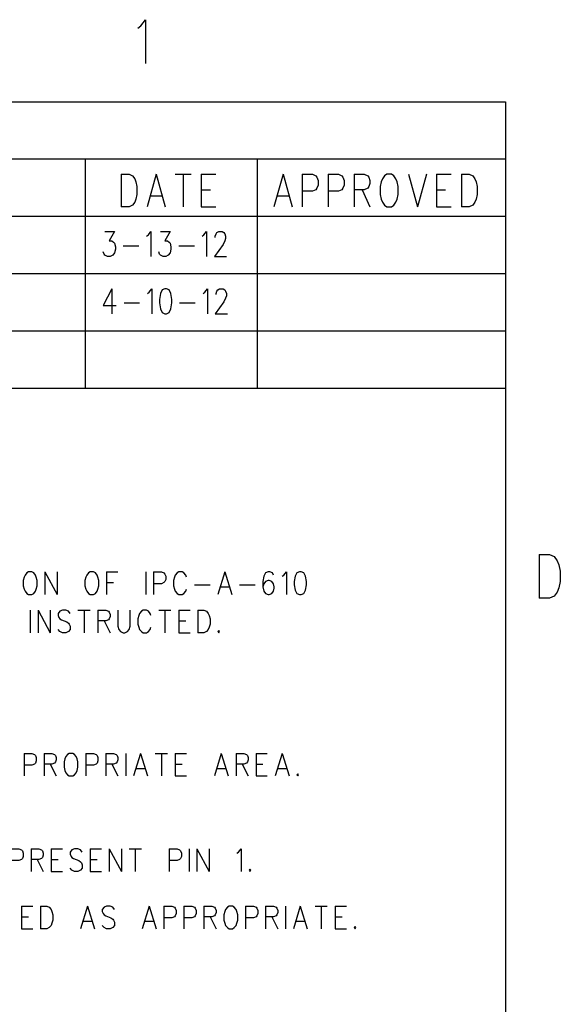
# Model space of a CAD drawing. Extents: x 2 to 38, y 4.3 to 27.6.
# Tile 25 of 25: x 34.8 to 37.8, y 22.1 to 27.5. Entities that reach past the tile are written whole.
import ezdxf

# ---------------------------------------------------------------- set-up
doc = ezdxf.new("R2010")
doc.units = 0
doc.layers.add('assy_t', color=3, linetype='CONTINUOUS')

msp = doc.modelspace()

# ---------------------------------------------------------------- linework, layer by layer
at = {"layer": 'assy_t', "color": 3}
for points in [[(35.42147, 27.48377), (35.4383, 27.49534), (35.46355, 27.53006), (35.46355, 27.28703)], [(2.54174, 4.85581), (2.54174, 27.07542), (37.45826, 27.07542), (37.45826, 4.85581), (2.54174, 4.85581)], [(30.05173, 27.07542), (30.05173, 25.80573), (37.45826, 25.80573)], [(37.45826, 26.75799), (30.05173, 26.75799)], [(30.05173, 26.75799), (30.05173, 25.4883), (37.45826, 25.4883)], [(35.1305, 26.75799), (35.1305, 25.80573)], [(36.08277, 26.75799), (36.08277, 25.80573)], [(35.32941, 26.67401), (35.32941, 26.49348)], [(35.32941, 26.67401), (35.37318, 26.67401), (35.39194, 26.66541), (35.40444, 26.64822), (35.41069, 26.63103), (35.41695, 26.60523), (35.41695, 26.56225), (35.41069, 26.53646), (35.40444, 26.51927), (35.39194, 26.50207), (35.37318, 26.49348), (35.32941, 26.49348)], [(35.52323, 26.67401), (35.47322, 26.49348)], [(35.52323, 26.67401), (35.57325, 26.49348)], [(35.62952, 26.67401), (35.71706, 26.67401)], [(35.67329, 26.67401), (35.67329, 26.49348)], [(35.77333, 26.67401), (35.77333, 26.49348)], [(35.77333, 26.67401), (35.85461, 26.67401)], [(36.22589, 26.67401), (36.17588, 26.49348)], [(36.22589, 26.67401), (36.27591, 26.49348)], [(36.33218, 26.67401), (36.33218, 26.49348)], [(36.33218, 26.67401), (36.38845, 26.67401), (36.40721, 26.66541), (36.41346, 26.65682), (36.41971, 26.63962), (36.41971, 26.61383), (36.41346, 26.59664), (36.40721, 26.58804), (36.38845, 26.57944), (36.33218, 26.57944)], [(36.47598, 26.67401), (36.47598, 26.49348)], [(36.47598, 26.67401), (36.53226, 26.67401), (36.55101, 26.66541), (36.55726, 26.65682), (36.56352, 26.63962), (36.56352, 26.61383), (36.55726, 26.59664), (36.55101, 26.58804), (36.53226, 26.57944), (36.47598, 26.57944)], [(36.61979, 26.67401), (36.61979, 26.49348)], [(36.61979, 26.67401), (36.67606, 26.67401), (36.69481, 26.66541), (36.70107, 26.65682), (36.70732, 26.63962), (36.70732, 26.62243), (36.70107, 26.60523), (36.69481, 26.59664), (36.67606, 26.58804), (36.61979, 26.58804)], [(36.8011, 26.67401), (36.7886, 26.66541), (36.77609, 26.64822), (36.76984, 26.63103), (36.76359, 26.60523), (36.76359, 26.56225), (36.76984, 26.53646), (36.77609, 26.51927), (36.7886, 26.50207), (36.8011, 26.49348), (36.82611, 26.49348), (36.83862, 26.50207), (36.85112, 26.51927), (36.85737, 26.53646), (36.86363, 26.56225), (36.86363, 26.60523), (36.85737, 26.63103), (36.85112, 26.64822), (36.83862, 26.66541), (36.82611, 26.67401), (36.8011, 26.67401)], [(36.9199, 26.67401), (36.96991, 26.49348)], [(37.01993, 26.67401), (36.96991, 26.49348)], [(37.0762, 26.67401), (37.0762, 26.49348)], [(37.0762, 26.67401), (37.15748, 26.67401)], [(37.21375, 26.67401), (37.21375, 26.49348)], [(37.21375, 26.67401), (37.25752, 26.67401), (37.27628, 26.66541), (37.28878, 26.64822), (37.29503, 26.63103), (37.30128, 26.60523), (37.30128, 26.56225), (37.29503, 26.53646), (37.28878, 26.51927), (37.27628, 26.50207), (37.25752, 26.49348), (37.21375, 26.49348)], [(35.77333, 26.58804), (35.82334, 26.58804)], [(36.66355, 26.58804), (36.70732, 26.49348)], [(37.0762, 26.58804), (37.12622, 26.58804)], [(35.49197, 26.55365), (35.5545, 26.55365)], [(36.19463, 26.55365), (36.25716, 26.55365)], [(35.77333, 26.49348), (35.85461, 26.49348)], [(37.0762, 26.49348), (37.15748, 26.49348)], [(37.45826, 26.44057), (30.05173, 26.44057)], [(35.1305, 26.44057), (35.1305, 25.4883)], [(36.08277, 26.44057), (36.08277, 25.4883)], [(35.23957, 26.35725), (35.29248, 26.35725), (35.26362, 26.30434), (35.27805, 26.30434), (35.28767, 26.29773), (35.29248, 26.29112), (35.29729, 26.27128), (35.29729, 26.25805), (35.29248, 26.23821), (35.28286, 26.22499), (35.26843, 26.21838), (35.254, 26.21838), (35.23957, 26.22499), (35.23476, 26.2316), (35.22996, 26.24483)], [(35.47043, 26.3308), (35.48005, 26.33741), (35.49447, 26.35725), (35.49447, 26.21838)], [(35.54738, 26.35725), (35.60028, 26.35725), (35.57143, 26.30434), (35.58585, 26.30434), (35.59547, 26.29773), (35.60028, 26.29112), (35.60509, 26.27128), (35.60509, 26.25805), (35.60028, 26.23821), (35.59066, 26.22499), (35.57623, 26.21838), (35.56181, 26.21838), (35.54738, 26.22499), (35.54257, 26.2316), (35.53776, 26.24483)], [(35.77823, 26.3308), (35.78785, 26.33741), (35.80228, 26.35725), (35.80228, 26.21838)], [(35.85037, 26.32418), (35.85037, 26.3308), (35.85518, 26.34402), (35.85999, 26.35063), (35.86961, 26.35725), (35.88885, 26.35725), (35.89847, 26.35063), (35.90328, 26.34402), (35.90809, 26.3308), (35.90809, 26.31757), (35.90328, 26.30434), (35.89366, 26.28451), (35.84556, 26.21838), (35.9129, 26.21838)], [(35.34057, 26.27789), (35.42714, 26.27789)], [(35.64838, 26.27789), (35.73495, 26.27789)], [(30.05173, 26.12315), (37.45826, 26.12315)], [(35.27805, 26.03982), (35.22996, 25.94724), (35.3021, 25.94724)], [(35.27805, 26.03982), (35.27805, 25.90095)], [(35.47524, 26.01337), (35.48486, 26.01999), (35.49928, 26.03982), (35.49928, 25.90095)], [(35.57143, 26.03982), (35.557, 26.03321), (35.54738, 26.01337), (35.54257, 25.98031), (35.54257, 25.96047), (35.54738, 25.9274), (35.557, 25.90757), (35.57143, 25.90095), (35.58104, 25.90095), (35.59547, 25.90757), (35.60509, 25.9274), (35.6099, 25.96047), (35.6099, 25.98031), (35.60509, 26.01337), (35.59547, 26.03321), (35.58104, 26.03982), (35.57143, 26.03982)], [(35.78304, 26.01337), (35.79266, 26.01999), (35.80709, 26.03982), (35.80709, 25.90095)], [(35.85518, 26.00676), (35.85518, 26.01337), (35.85999, 26.0266), (35.8648, 26.03321), (35.87442, 26.03982), (35.89366, 26.03982), (35.90328, 26.03321), (35.90809, 26.0266), (35.9129, 26.01337), (35.9129, 26.00015), (35.90809, 25.98692), (35.89847, 25.96708), (35.85037, 25.90095), (35.91771, 25.90095)], [(35.34538, 25.96047), (35.43195, 25.96047)], [(35.65319, 25.96047), (35.73976, 25.96047)], [(30.05173, 25.80573), (37.45826, 25.80573)], [(37.64343, 24.56745), (37.64343, 24.32442)], [(37.64343, 24.56745), (37.70234, 24.56745)], [(37.70234, 24.56745), (37.72759, 24.55587), (37.74443, 24.53273), (37.75284, 24.50958), (37.76126, 24.47486), (37.76126, 24.417), (37.75284, 24.38228), (37.74443, 24.35914), (37.72759, 24.33599), (37.70234, 24.32442), (37.64343, 24.32442)], [(34.81634, 24.47056), (34.80672, 24.46461), (34.79711, 24.45271), (34.7923, 24.44081), (34.78749, 24.42295), (34.78749, 24.39319), (34.7923, 24.37534), (34.79711, 24.36343), (34.80672, 24.35153), (34.81634, 24.34558), (34.83558, 24.34558), (34.8452, 24.35153), (34.85482, 24.36343), (34.85963, 24.37534), (34.86444, 24.39319), (34.86444, 24.42295), (34.85963, 24.44081), (34.85482, 24.45271), (34.8452, 24.46461), (34.83558, 24.47056), (34.81634, 24.47056)], [(34.90772, 24.47056), (34.90772, 24.34558)], [(34.90772, 24.47056), (34.97505, 24.34558)], [(34.97505, 24.47056), (34.97505, 24.34558)], [(35.15781, 24.47056), (35.14819, 24.46461), (35.13858, 24.45271), (35.13377, 24.44081), (35.12896, 24.42295), (35.12896, 24.39319), (35.13377, 24.37534), (35.13858, 24.36343), (35.14819, 24.35153), (35.15781, 24.34558), (35.17705, 24.34558), (35.18667, 24.35153), (35.19629, 24.36343), (35.2011, 24.37534), (35.20591, 24.39319), (35.20591, 24.42295), (35.2011, 24.44081), (35.19629, 24.45271), (35.18667, 24.46461), (35.17705, 24.47056), (35.15781, 24.47056)], [(35.24919, 24.47056), (35.24919, 24.34558)], [(35.24919, 24.47056), (35.31172, 24.47056)], [(35.46562, 24.47056), (35.46562, 24.34558)], [(35.5089, 24.47056), (35.5089, 24.34558)], [(35.5089, 24.47056), (35.55219, 24.47056), (35.56662, 24.46461), (35.57143, 24.45866), (35.57623, 24.44676), (35.57623, 24.4289), (35.57143, 24.417), (35.56662, 24.41105), (35.55219, 24.4051), (35.5089, 24.4051)], [(35.69166, 24.44081), (35.68685, 24.45271), (35.67723, 24.46461), (35.66761, 24.47056), (35.64838, 24.47056), (35.63876, 24.46461), (35.62914, 24.45271), (35.62433, 24.44081), (35.61952, 24.42295), (35.61952, 24.39319), (35.62433, 24.37534), (35.62914, 24.36343), (35.63876, 24.35153), (35.64838, 24.34558), (35.66761, 24.34558), (35.67723, 24.35153), (35.68685, 24.36343), (35.69166, 24.37534)], [(35.90328, 24.47056), (35.8648, 24.34558)], [(35.90328, 24.47056), (35.94175, 24.34558)], [(36.17261, 24.45271), (36.1678, 24.46461), (36.15337, 24.47056), (36.14375, 24.47056), (36.12932, 24.46461), (36.1197, 24.44676), (36.11489, 24.417), (36.11489, 24.38724), (36.1197, 24.36343), (36.12932, 24.35153), (36.14375, 24.34558), (36.14856, 24.34558), (36.16299, 24.35153), (36.17261, 24.36343), (36.17741, 24.38129), (36.17741, 24.38724), (36.17261, 24.4051), (36.16299, 24.417), (36.14856, 24.42295), (36.14375, 24.42295), (36.12932, 24.417), (36.1197, 24.4051), (36.11489, 24.38724)], [(36.2207, 24.44676), (36.23032, 24.45271), (36.24475, 24.47056), (36.24475, 24.34558)], [(36.31689, 24.47056), (36.30246, 24.46461), (36.29284, 24.44676), (36.28803, 24.417), (36.28803, 24.39914), (36.29284, 24.36939), (36.30246, 24.35153), (36.31689, 24.34558), (36.32651, 24.34558), (36.34094, 24.35153), (36.35055, 24.36939), (36.35536, 24.39914), (36.35536, 24.417), (36.35055, 24.44676), (36.34094, 24.46461), (36.32651, 24.47056), (36.31689, 24.47056)], [(35.24919, 24.41105), (35.28767, 24.41105)], [(35.73495, 24.39914), (35.82152, 24.39914)], [(35.87923, 24.38724), (35.92732, 24.38724)], [(35.98504, 24.39914), (36.07161, 24.39914)], [(34.82596, 24.25895), (34.82596, 24.13396)], [(34.86925, 24.25895), (34.86925, 24.13396)], [(34.86925, 24.25895), (34.93658, 24.13396)], [(34.93658, 24.25895), (34.93658, 24.13396)], [(35.0472, 24.24109), (35.03758, 24.253), (35.02315, 24.25895), (35.00391, 24.25895), (34.98948, 24.253), (34.97986, 24.24109), (34.97986, 24.22919), (34.98467, 24.21729), (34.98948, 24.21134), (34.9991, 24.20538), (35.02796, 24.19348), (35.03758, 24.18753), (35.04239, 24.18158), (35.0472, 24.16967), (35.0472, 24.15182), (35.03758, 24.13992), (35.02315, 24.13396), (35.00391, 24.13396), (34.98948, 24.13992), (34.97986, 24.15182)], [(35.09048, 24.25895), (35.15781, 24.25895)], [(35.12415, 24.25895), (35.12415, 24.13396)], [(35.2011, 24.25895), (35.2011, 24.13396)], [(35.2011, 24.25895), (35.24438, 24.25895), (35.25881, 24.253), (35.26362, 24.24705), (35.26843, 24.23514), (35.26843, 24.22324), (35.26362, 24.21134), (35.25881, 24.20538), (35.24438, 24.19943), (35.2011, 24.19943)], [(35.31172, 24.25895), (35.31172, 24.16967), (35.31653, 24.15182), (35.32614, 24.13992), (35.34057, 24.13396), (35.35019, 24.13396), (35.36462, 24.13992), (35.37424, 24.15182), (35.37905, 24.16967), (35.37905, 24.25895)], [(35.49447, 24.22919), (35.48966, 24.24109), (35.48005, 24.253), (35.47043, 24.25895), (35.45119, 24.25895), (35.44157, 24.253), (35.43195, 24.24109), (35.42714, 24.22919), (35.42233, 24.21134), (35.42233, 24.18158), (35.42714, 24.16372), (35.43195, 24.15182), (35.44157, 24.13992), (35.45119, 24.13396), (35.47043, 24.13396), (35.48005, 24.13992), (35.48966, 24.15182), (35.49447, 24.16372)], [(35.53776, 24.25895), (35.60509, 24.25895)], [(35.57143, 24.25895), (35.57143, 24.13396)], [(35.64838, 24.25895), (35.64838, 24.13396)], [(35.64838, 24.25895), (35.7109, 24.25895)], [(35.75418, 24.25895), (35.75418, 24.13396)], [(35.75418, 24.25895), (35.78785, 24.25895), (35.80228, 24.253), (35.8119, 24.24109), (35.81671, 24.22919), (35.82152, 24.21134), (35.82152, 24.18158), (35.81671, 24.16372), (35.8119, 24.15182), (35.80228, 24.13992), (35.78785, 24.13396), (35.75418, 24.13396)], [(35.23476, 24.19943), (35.26843, 24.13396)], [(35.64838, 24.19943), (35.68685, 24.19943)], [(35.64838, 24.13396), (35.7109, 24.13396)], [(35.86961, 24.14587), (35.8648, 24.13992), (35.86961, 24.13396), (35.87442, 24.13992), (35.86961, 24.14587)], [(34.7923, 23.46539), (34.7923, 23.34041)], [(34.7923, 23.46539), (34.83558, 23.46539), (34.85001, 23.45944), (34.85482, 23.45349), (34.85963, 23.44159), (34.85963, 23.42373), (34.85482, 23.41183), (34.85001, 23.40588), (34.83558, 23.39992), (34.7923, 23.39992)], [(34.90291, 23.46539), (34.90291, 23.34041)], [(34.90291, 23.46539), (34.9462, 23.46539), (34.96063, 23.45944), (34.96544, 23.45349), (34.97025, 23.44159), (34.97025, 23.42968), (34.96544, 23.41778), (34.96063, 23.41183), (34.9462, 23.40588), (34.90291, 23.40588)], [(35.04239, 23.46539), (35.03277, 23.45944), (35.02315, 23.44754), (35.01834, 23.43563), (35.01353, 23.41778), (35.01353, 23.38802), (35.01834, 23.37017), (35.02315, 23.35826), (35.03277, 23.34636), (35.04239, 23.34041), (35.06162, 23.34041), (35.07124, 23.34636), (35.08086, 23.35826), (35.08567, 23.37017), (35.09048, 23.38802), (35.09048, 23.41778), (35.08567, 23.43563), (35.08086, 23.44754), (35.07124, 23.45944), (35.06162, 23.46539), (35.04239, 23.46539)], [(35.13377, 23.46539), (35.13377, 23.34041)], [(35.13377, 23.46539), (35.17705, 23.46539), (35.19148, 23.45944), (35.19629, 23.45349), (35.2011, 23.44159), (35.2011, 23.42373), (35.19629, 23.41183), (35.19148, 23.40588), (35.17705, 23.39992), (35.13377, 23.39992)], [(35.24438, 23.46539), (35.24438, 23.34041)], [(35.24438, 23.46539), (35.28767, 23.46539), (35.3021, 23.45944), (35.30691, 23.45349), (35.31172, 23.44159), (35.31172, 23.42968), (35.30691, 23.41778), (35.3021, 23.41183), (35.28767, 23.40588), (35.24438, 23.40588)], [(35.355, 23.46539), (35.355, 23.34041)], [(35.43676, 23.46539), (35.39829, 23.34041)], [(35.43676, 23.46539), (35.47524, 23.34041)], [(35.51852, 23.46539), (35.58585, 23.46539)], [(35.55219, 23.46539), (35.55219, 23.34041)], [(35.62914, 23.46539), (35.62914, 23.34041)], [(35.62914, 23.46539), (35.69166, 23.46539)], [(35.88404, 23.46539), (35.84556, 23.34041)], [(35.88404, 23.46539), (35.92251, 23.34041)], [(35.9658, 23.46539), (35.9658, 23.34041)], [(35.9658, 23.46539), (36.00908, 23.46539), (36.02351, 23.45944), (36.02832, 23.45349), (36.03313, 23.44159), (36.03313, 23.42968), (36.02832, 23.41778), (36.02351, 23.41183), (36.00908, 23.40588), (35.9658, 23.40588)], [(36.07642, 23.46539), (36.07642, 23.34041)], [(36.07642, 23.46539), (36.13894, 23.46539)], [(36.2207, 23.46539), (36.18222, 23.34041)], [(36.2207, 23.46539), (36.25918, 23.34041)], [(34.93658, 23.40588), (34.97025, 23.34041)], [(35.27805, 23.40588), (35.31172, 23.34041)], [(35.62914, 23.40588), (35.66761, 23.40588)], [(35.99947, 23.40588), (36.03313, 23.34041)], [(36.07642, 23.40588), (36.11489, 23.40588)], [(35.41271, 23.38207), (35.46081, 23.38207)], [(35.85999, 23.38207), (35.90809, 23.38207)], [(36.19665, 23.38207), (36.24475, 23.38207)], [(36.30727, 23.35231), (36.30246, 23.34636), (36.30727, 23.34041), (36.31208, 23.34636), (36.30727, 23.35231)], [(35.62914, 23.34041), (35.69166, 23.34041)], [(36.07642, 23.34041), (36.13894, 23.34041)], [(34.72015, 22.93635), (34.76344, 22.93635), (34.77787, 22.9304), (34.78268, 22.92445), (34.78749, 22.91255), (34.78749, 22.89469), (34.78268, 22.88279), (34.77787, 22.87684), (34.76344, 22.87089), (34.72015, 22.87089)], [(34.83077, 22.93635), (34.83077, 22.81137)], [(34.83077, 22.93635), (34.87406, 22.93635), (34.88849, 22.9304)], [(34.88849, 22.9304), (34.89329, 22.92445), (34.8981, 22.91255), (34.8981, 22.90064), (34.89329, 22.88874), (34.88849, 22.88279)], [(34.94139, 22.93635), (34.94139, 22.81137)], [(34.94139, 22.93635), (35.00391, 22.93635)], [(35.11453, 22.9185), (35.10491, 22.9304), (35.09048, 22.93635), (35.07124, 22.93635), (35.05682, 22.9304), (35.0472, 22.9185), (35.0472, 22.9066), (35.05201, 22.89469), (35.05682, 22.88874), (35.06643, 22.88279), (35.09529, 22.87089), (35.10491, 22.86493), (35.10972, 22.85898), (35.11453, 22.84708), (35.11453, 22.82922), (35.10491, 22.81732), (35.09048, 22.81137), (35.07124, 22.81137), (35.05682, 22.81732), (35.0472, 22.82922)], [(35.15781, 22.93635), (35.15781, 22.81137)], [(35.15781, 22.93635), (35.22034, 22.93635)], [(35.26362, 22.93635), (35.26362, 22.81137)], [(35.26362, 22.93635), (35.33095, 22.81137)], [(35.33095, 22.93635), (35.33095, 22.81137)], [(35.37424, 22.93635), (35.44157, 22.93635)], [(35.4079, 22.93635), (35.4079, 22.81137)], [(35.59547, 22.93635), (35.59547, 22.81137)], [(35.59547, 22.93635), (35.63876, 22.93635), (35.65319, 22.9304), (35.658, 22.92445), (35.6628, 22.91255), (35.6628, 22.89469), (35.658, 22.88279), (35.65319, 22.87684), (35.63876, 22.87089), (35.59547, 22.87089)], [(35.70609, 22.93635), (35.70609, 22.81137)], [(35.74937, 22.93635), (35.74937, 22.81137)], [(35.74937, 22.93635), (35.81671, 22.81137)], [(35.81671, 22.93635), (35.81671, 22.81137)], [(35.97061, 22.91255), (35.98023, 22.9185), (35.99466, 22.93635), (35.99466, 22.81137)], [(34.88849, 22.88279), (34.87406, 22.87684), (34.83077, 22.87684)], [(34.86444, 22.87684), (34.8981, 22.81137)], [(34.94139, 22.87684), (34.97986, 22.87684)], [(35.15781, 22.87684), (35.19629, 22.87684)], [(34.94139, 22.81137), (35.00391, 22.81137)], [(35.15781, 22.81137), (35.22034, 22.81137)], [(36.04275, 22.82327), (36.03794, 22.81732), (36.04275, 22.81137), (36.04756, 22.81732), (36.04275, 22.82327)], [(34.77787, 22.61893), (34.77787, 22.49395)], [(34.77787, 22.61893), (34.84039, 22.61893)], [(34.88368, 22.61893), (34.88368, 22.49395)], [(34.88368, 22.61893), (34.91734, 22.61893), (34.93177, 22.61298), (34.94139, 22.60108), (34.9462, 22.58917), (34.95101, 22.57132), (34.95101, 22.54156), (34.9462, 22.5237), (34.94139, 22.5118), (34.93177, 22.4999), (34.91734, 22.49395), (34.88368, 22.49395)], [(35.14339, 22.61893), (35.10491, 22.49395)], [(35.14339, 22.61893), (35.18186, 22.49395)], [(35.29248, 22.60108), (35.28286, 22.61298), (35.26843, 22.61893), (35.24919, 22.61893), (35.23476, 22.61298), (35.22515, 22.60108), (35.22515, 22.58917), (35.22996, 22.57727), (35.23476, 22.57132), (35.24438, 22.56537), (35.27324, 22.55346), (35.28286, 22.54751), (35.28767, 22.54156), (35.29248, 22.52966), (35.29248, 22.5118), (35.28286, 22.4999), (35.26843, 22.49395), (35.24919, 22.49395), (35.23476, 22.4999), (35.22515, 22.5118)], [(35.48486, 22.61893), (35.44638, 22.49395)], [(35.48486, 22.61893), (35.52333, 22.49395)], [(35.56662, 22.61893), (35.56662, 22.49395)], [(35.56662, 22.61893), (35.6099, 22.61893), (35.62433, 22.61298), (35.62914, 22.60703), (35.63395, 22.59512), (35.63395, 22.57727), (35.62914, 22.56537), (35.62433, 22.55941), (35.6099, 22.55346), (35.56662, 22.55346)], [(35.67723, 22.61893), (35.67723, 22.49395)], [(35.67723, 22.61893), (35.72052, 22.61893), (35.73495, 22.61298), (35.73976, 22.60703), (35.74457, 22.59512), (35.74457, 22.57727), (35.73976, 22.56537), (35.73495, 22.55941), (35.72052, 22.55346), (35.67723, 22.55346)], [(35.78785, 22.61893), (35.78785, 22.49395)], [(35.78785, 22.61893), (35.83114, 22.61893), (35.84556, 22.61298), (35.85037, 22.60703), (35.85518, 22.59512), (35.85518, 22.58322), (35.85037, 22.57132), (35.84556, 22.56537), (35.83114, 22.55941), (35.78785, 22.55941)], [(35.92732, 22.61893), (35.91771, 22.61298), (35.90809, 22.60108), (35.90328, 22.58917), (35.89847, 22.57132), (35.89847, 22.54156), (35.90328, 22.5237), (35.90809, 22.5118), (35.91771, 22.4999), (35.92732, 22.49395), (35.94656, 22.49395), (35.95618, 22.4999), (35.9658, 22.5118), (35.97061, 22.5237), (35.97542, 22.54156), (35.97542, 22.57132), (35.97061, 22.58917), (35.9658, 22.60108), (35.95618, 22.61298), (35.94656, 22.61893), (35.92732, 22.61893)], [(36.0187, 22.61893), (36.0187, 22.49395)], [(36.0187, 22.61893), (36.06199, 22.61893), (36.07642, 22.61298), (36.08123, 22.60703), (36.08604, 22.59512), (36.08604, 22.57727), (36.08123, 22.56537), (36.07642, 22.55941), (36.06199, 22.55346), (36.0187, 22.55346)], [(36.12932, 22.61893), (36.12932, 22.49395)], [(36.12932, 22.61893), (36.17261, 22.61893), (36.18703, 22.61298), (36.19184, 22.60703), (36.19665, 22.59512), (36.19665, 22.58322), (36.19184, 22.57132), (36.18703, 22.56537), (36.17261, 22.55941), (36.12932, 22.55941)], [(36.23994, 22.61893), (36.23994, 22.49395)], [(36.3217, 22.61893), (36.28322, 22.49395)], [(36.3217, 22.61893), (36.36017, 22.49395)], [(36.40346, 22.61893), (36.47079, 22.61893)], [(36.43712, 22.61893), (36.43712, 22.49395)], [(36.51408, 22.61893), (36.51408, 22.49395)], [(36.51408, 22.61893), (36.5766, 22.61893)], [(34.77787, 22.55941), (34.81634, 22.55941)], [(35.11934, 22.53561), (35.16743, 22.53561)], [(35.46081, 22.53561), (35.5089, 22.53561)], [(35.82152, 22.55941), (35.85518, 22.49395)], [(36.16299, 22.55941), (36.19665, 22.49395)], [(36.29765, 22.53561), (36.34575, 22.53561)], [(36.51408, 22.55941), (36.55255, 22.55941)], [(34.77787, 22.49395), (34.84039, 22.49395)], [(36.51408, 22.49395), (36.5766, 22.49395)], [(36.62469, 22.50585), (36.61988, 22.4999), (36.62469, 22.49395), (36.6295, 22.4999), (36.62469, 22.50585)]]:
    msp.add_lwpolyline(points, dxfattribs=at)

doc.saveas('drawing.dxf')
